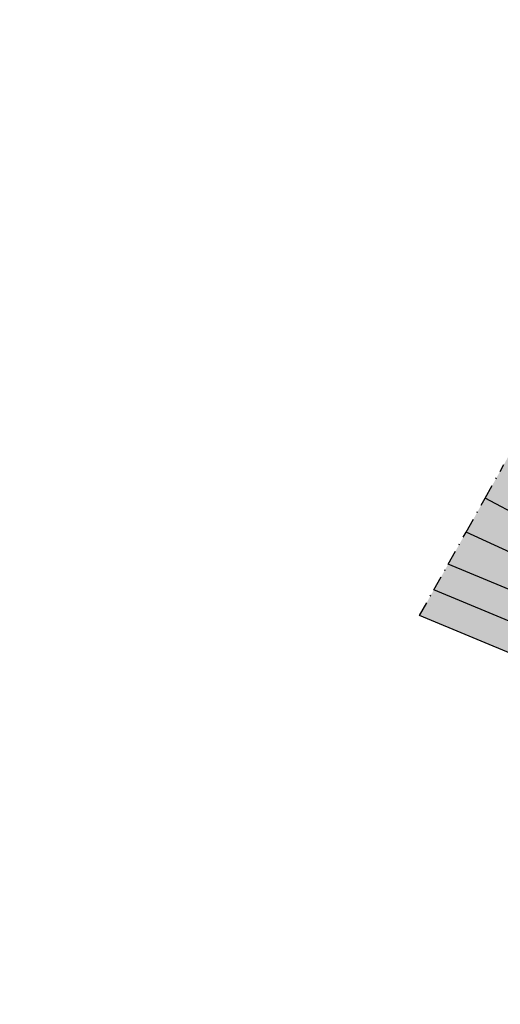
# Model space of a CAD drawing. Header units: metres. Extents: x 768989 to 770994, y 8991298 to 8992309.
# Tile 1 of 57: x 769356 to 769398, y 8991882 to 8991966. Entities that reach past the tile are written whole.
import ezdxf

# ---------------------------------------------------------------- set-up
doc = ezdxf.new("R2010")
doc.units = ezdxf.units.M
doc.header["$XCLIPFRAME"] = 2
doc.linetypes.add('DASHDOT', pattern=[25.4, 12.7, -6.35, 0, -6.35])
doc.layers.add('+SL-Corredor-Descolmatacion', color=30, linetype='DASHDOT')
doc.layers.add('__Ortofoto', color=7, linetype='Continuous')
picture_1 = doc.add_image_def('image1.ecw', size_in_pixel=(24806, 30931))

# ---------------------------------------------------------------- blocks, each defined once
blk = doc.blocks.new('*U112')
at = {"linetype": 'Continuous', "lineweight": -3, "true_color": 0xffffff}
blk.add_hatch(color=7, dxfattribs=at).paths.add_polyline_path([(769390.599, 8991915.278), (769391.828, 8991917.474), (769393.056, 8991919.671), (769394.59, 8991922.415), (769396.204, 8991925.301), (769397.813, 8991928.18), (769399.412, 8991931.04), (769400.635, 8991933.228), (769401.858, 8991935.415), (769403.081, 8991937.603), (769404.304, 8991939.791), (769405.527, 8991941.978), (769406.75, 8991944.166), (769407.974, 8991946.353), (769409.197, 8991948.541), (769410.397, 8991950.687), (769411.576, 8991952.796), (769412.754, 8991954.904), (769413.932, 8991957.011), (769415.109, 8991959.116), (769416.285, 8991961.22), (769417.461, 8991963.324), (769418.637, 8991965.426), (769419.812, 8991967.528), (769420.987, 8991969.629), (769422.161, 8991971.73), (769423.336, 8991973.83), (769424.51, 8991975.931), (769425.684, 8991978.031), (769426.858, 8991980.13), (769428.032, 8991982.23), (769429.206, 8991984.33), (769430.38, 8991986.431), (769431.555, 8991988.531), (769432.729, 8991990.632), (769433.904, 8991992.734), (769435.08, 8991994.836), (769436.255, 8991996.94), (769437.432, 8991999.044), (769438.645, 8992001.214), (769439.866, 8992003.398), (769441.088, 8992005.583), (769442.309, 8992007.767), (769443.531, 8992009.952), (769444.752, 8992012.137), (769445.973, 8992014.321), (769447.195, 8992016.506), (769448.416, 8992018.69), (769449.637, 8992020.875), (769450.859, 8992023.06), (769452.08, 8992025.244), (769453.302, 8992027.429), (769454.523, 8992029.613), (769455.744, 8992031.798), (769456.966, 8992033.983), (769458.187, 8992036.167), (769459.419, 8992038.371), (769460.654, 8992040.579), (769461.888, 8992042.787), (769463.122, 8992044.994), (769464.356, 8992047.201), (769465.589, 8992049.407), (769466.823, 8992051.614), (769468.056, 8992053.82), (769469.29, 8992056.025), (769470.424, 8992058.055), (769470.429, 8992058.063), (769479.752, 8992053.228), (769479.747, 8992053.219), (769477.621, 8992051.721), (769476.47, 8992049.49), (769475.324, 8992047.257), (769474.181, 8992045.022), (769473.041, 8992042.786), (769471.906, 8992040.547), (769470.774, 8992038.307), (769469.646, 8992036.065), (769468.522, 8992033.821), (769467.402, 8992031.576), (769466.287, 8992029.338), (769465.173, 8992027.101), (769464.058, 8992024.863), (769462.943, 8992022.625), (769461.828, 8992020.388), (769460.713, 8992018.15), (769459.599, 8992015.912), (769458.484, 8992013.675), (769457.369, 8992011.437), (769456.254, 8992009.199), (769455.139, 8992006.962), (769454.025, 8992004.724), (769452.91, 8992002.486), (769451.795, 8992000.249), (769450.68, 8991998.011), (769449.565, 8991995.773), (769448.453, 8991993.54), (769447.344, 8991991.333), (769446.224, 8991989.132), (769445.093, 8991986.936), (769443.951, 8991984.746), (769442.798, 8991982.561), (769441.635, 8991980.383), (769440.46, 8991978.21), (769439.274, 8991976.043), (769438.078, 8991973.882), (769436.871, 8991971.727), (769435.653, 8991969.578), (769434.425, 8991967.435), (769433.185, 8991965.299), (769431.935, 8991963.169), (769430.675, 8991961.044), (769429.403, 8991958.927), (769428.122, 8991956.815), (769426.829, 8991954.71), (769425.527, 8991952.612), (769424.213, 8991950.52), (769422.89, 8991948.435), (769421.555, 8991946.356), (769420.211, 8991944.284), (769418.849, 8991942.206), (769417.478, 8991940.116), (769416.106, 8991938.026), (769414.734, 8991935.936), (769413.363, 8991933.846), (769411.991, 8991931.756), (769410.619, 8991929.666), (769409.248, 8991927.576), (769407.876, 8991925.485), (769406.401, 8991923.119), (769405.04, 8991920.672), (769403.803, 8991918.16), (769402.716, 8991915.655), (769401.756, 8991913.346), (769400.797, 8991911.038), (769390.599, 8991915.278)], flags=0)
at = {"layer": '+SL-Corredor-Descolmatacion', "color": 30, "linetype": 'DASHDOT', "lineweight": -3, "ltscale": 0.1}
for p, q in [((769396.204, 8991925.301, 3.751), (769397.813, 8991928.18, 3.754)), ((769394.59, 8991922.415, 3.748), (769396.204, 8991925.301, 3.751)), ((769393.056, 8991919.671, 3.745), (769394.59, 8991922.415, 3.748)), ((769391.828, 8991917.474, 3.741), (769393.056, 8991919.671, 3.745)), ((769390.599, 8991915.278, 3.738), (769391.828, 8991917.474, 3.741))]:
    blk.add_line(p, q, dxfattribs=at)
at = {"color": 153, "linetype": 'Continuous', "lineweight": -3}
for p, q in [((769405.04, 8991920.672, 3.751), (769396.204, 8991925.301, 3.751)), ((769403.803, 8991918.16, 3.748), (769394.59, 8991922.415, 3.748)), ((769402.716, 8991915.655, 3.745), (769393.056, 8991919.671, 3.745)), ((769401.756, 8991913.346, 3.741), (769391.828, 8991917.474, 3.741)), ((769400.797, 8991911.038, 3.738), (769390.599, 8991915.278, 3.738))]:
    blk.add_line(p, q, dxfattribs=at)

msp = doc.modelspace()

# ---------------------------------------------------------------- block references
at = {"layer": '__Ortofoto', "color": 7, "linetype": 'Continuous', "lineweight": -3}
msp.add_blockref('*U112', (0, 0), dxfattribs=at)

# ---------------------------------------------------------------- pictures from other files: only their frames are drawn
at = {"layer": '__Ortofoto'}
image = msp.add_image(picture_1, insert=(768953.111, 8991450.629), size_in_units=(788.093, 982.685), dxfattribs=at)
image.set_boundary_path([(14907.494, 3902.78), (13192.595, 8192.59), (9164.97, 15223.01), (1123.99, 23397.36), (7213.21, 30797.77), (15925.164, 20444.27), (23177.06, 8354.5), (14907.494, 3902.78)])

doc.saveas('drawing.dxf')
